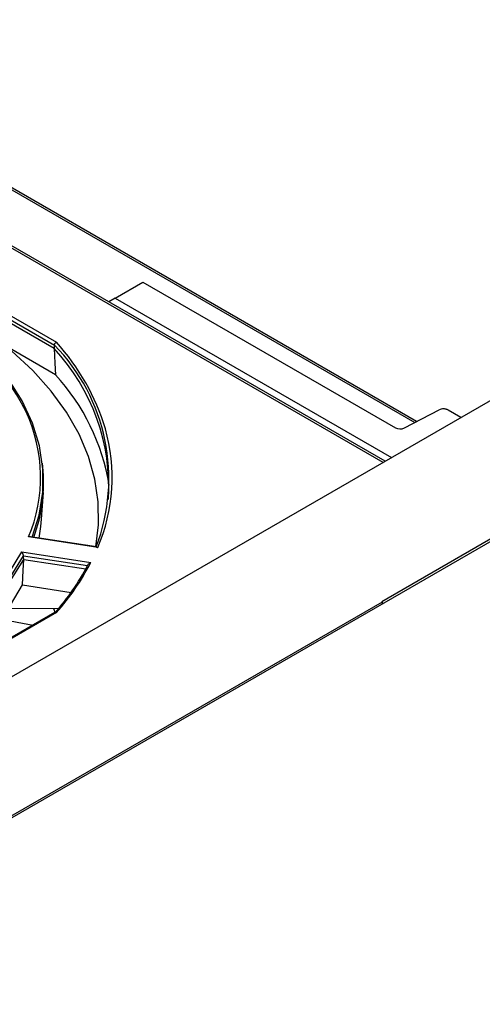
# Model space of a CAD drawing. Header units: inches. Extents: x -287 to -97, y 229 to 474.
# Tile 13 of 17: x -190 to -162, y 405 to 465. Entities that reach past the tile are written whole.
import ezdxf

# ---------------------------------------------------------------- set-up
doc = ezdxf.new("R2010")
doc.units = ezdxf.units.IN
doc.header["$MEASUREMENT"] = 0

# ---------------------------------------------------------------- blocks, each defined once
blk = doc.blocks.new('block 25')
at = {"color": 7, "lineweight": 25}
blk.add_lwpolyline([(-187.942, 428.668), (-202.012, 420.546)], dxfattribs=at)
blk = doc.blocks.new('block 58')
at = {"color": 7, "lineweight": 25}
blk.add_lwpolyline([(-185.4, 432.675), (-189.436, 433.299)], dxfattribs=at)
blk = doc.blocks.new('block 63')
at = {"color": 7, "lineweight": 25}
blk.add_lwpolyline([(-188.685, 437.582), (-188.707, 437.789)], dxfattribs=at)
blk = doc.blocks.new('block 64')
at = {"color": 7, "lineweight": 25}
blk.add_lwpolyline([(-188.755, 434.376), (-188.651, 436.007)], dxfattribs=at)
blk = doc.blocks.new('block 75')
at = {"color": 7, "lineweight": 25}
blk.add_lwpolyline([(-167.806, 437.906), (-214.51, 464.868)], dxfattribs=at)
blk = doc.blocks.new('block 100')
at = {"color": 7, "lineweight": 25}
blk.add_lwpolyline([(-165.875, 440.333), (-196.332, 457.915)], dxfattribs=at)
blk = doc.blocks.new('block 160')
at = {"color": 7, "lineweight": 25}
blk.add_lwpolyline([(-107.573, 413.961), (-177.812, 373.413)], dxfattribs=at)
blk = doc.blocks.new('block 195')
at = {"color": 7, "lineweight": 25}
blk.add_lwpolyline([(-107.686, 414.157), (-177.926, 373.609)], dxfattribs=at)
blk = doc.blocks.new('block 198')
at = {"color": 7, "lineweight": 25}
blk.add_lwpolyline([(-150.848, 439.074), (-221.087, 398.526)], dxfattribs=at)
blk = doc.blocks.new('block 245')
at = {"color": 7, "lineweight": 25}
blk.add_lwpolyline([(-157.827, 435.211), (-168.01, 429.333)], dxfattribs=at)
blk = doc.blocks.new('block 246')
at = {"color": 7, "lineweight": 25}
blk.add_lwpolyline([(-168.01, 429.333), (-167.979, 429.315)], dxfattribs=at)
blk = doc.blocks.new('block 247')
at = {"color": 7, "lineweight": 25}
blk.add_lwpolyline([(-167.979, 429.315), (-204.183, 408.415)], dxfattribs=at)
blk = doc.blocks.new('block 251')
at = {"color": 7, "lineweight": 25}
blk.add_lwpolyline([(-228.536, 402.847), (-158.333, 443.374)], dxfattribs=at)
blk = doc.blocks.new('block 307')
at = {"color": 7, "lineweight": 25}
blk.add_lwpolyline([(-184.271, 447.863), (-167.414, 438.132)], dxfattribs=at)
blk = doc.blocks.new('block 308')
at = {"color": 7, "lineweight": 25}
blk.add_lwpolyline([(-184.271, 447.863), (-182.574, 448.843)], dxfattribs=at)
blk = doc.blocks.new('block 309')
at = {"color": 7, "lineweight": 25}
blk.add_lwpolyline([(-182.574, 448.843), (-167.173, 439.952)], dxfattribs=at)
blk = doc.blocks.new('block 310')
at = {"color": 7, "lineweight": 25}
blk.add_open_spline([(-167.173, 439.952), (-167.001, 439.864), (-166.797, 439.861), (-166.622, 439.944)], degree=3, dxfattribs=at)
blk = doc.blocks.new('block 311')
at = {"color": 7, "lineweight": 25}
blk.add_lwpolyline([(-166.622, 439.944), (-164.507, 441.043)], dxfattribs=at)
blk = doc.blocks.new('block 312')
at = {"color": 7, "lineweight": 25}
blk.add_open_spline([(-163.957, 441.035), (-163.972, 441.043), (-163.987, 441.051), (-164.004, 441.059), (-164.02, 441.065), (-164.037, 441.072), (-164.054, 441.077), (-164.072, 441.082), (-164.09, 441.087), (-164.109, 441.091), (-164.128, 441.094), (-164.147, 441.097), (-164.167, 441.099), (-164.188, 441.101), (-164.208, 441.102), (-164.229, 441.103), (-164.28, 441.103), (-164.332, 441.1), (-164.378, 441.089), (-164.425, 441.079), (-164.466, 441.061), (-164.507, 441.043)], degree=3, knots=[0, 0, 0, 0, 1, 1, 1, 2, 2, 2, 3, 3, 3, 4, 4, 4, 5, 5, 5, 6, 6, 6, 7, 7, 7, 7], dxfattribs=at)
blk = doc.blocks.new('block 313')
at = {"color": 7, "lineweight": 25}
blk.add_lwpolyline([(-163.171, 440.581), (-163.957, 441.035)], dxfattribs=at)
blk = doc.blocks.new('block 328')
at = {"color": 7, "lineweight": 25}
blk.add_lwpolyline([(-167.979, 429.315), (-167.979, 429.184)], dxfattribs=at)
blk = doc.blocks.new('block 411')
at = {"color": 7, "lineweight": 25}
blk.add_lwpolyline([(-187.849, 428.668), (-201.931, 420.539)], dxfattribs=at)
blk = doc.blocks.new('block 412')
at = {"color": 7, "lineweight": 25}
blk.add_open_spline([(-187.849, 428.668), (-187.03, 429.596), (-186.326, 430.621), (-185.755, 431.72)], degree=3, dxfattribs=at)
blk = doc.blocks.new('block 413')
at = {"color": 7, "lineweight": 25}
blk.add_lwpolyline([(-189.971, 432.372), (-185.755, 431.72)], dxfattribs=at)
blk = doc.blocks.new('block 414')
at = {"color": 7, "lineweight": 25}
blk.add_lwpolyline([(-208.348, 421.764), (-206.216, 422.189), (-204.152, 422.714), (-202.17, 423.336), (-200.283, 424.049), (-198.503, 424.849), (-196.844, 425.731), (-195.316, 426.689), (-193.93, 427.716), (-192.694, 428.806), (-191.618, 429.95), (-190.708, 431.142), (-189.971, 432.372)], dxfattribs=at)
blk = doc.blocks.new('block 417')
at = {"color": 7, "lineweight": 25}
blk.add_lwpolyline([(-194.311, 448.91), (-187.85, 445.18)], dxfattribs=at)
blk = doc.blocks.new('block 419')
at = {"color": 7, "lineweight": 25}
blk.add_open_spline([(-189.702, 440.92), (-191.166, 443.805), (-193.453, 446.191), (-196.274, 447.777)], degree=3, dxfattribs=at)
blk = doc.blocks.new('block 420')
at = {"color": 7, "lineweight": 25}
blk.add_lwpolyline([(-185.331, 432.633), (-189.548, 433.285)], dxfattribs=at)
blk = doc.blocks.new('block 421')
at = {"color": 7, "lineweight": 25}
blk.add_open_spline([(-184.869, 439.892), (-185.459, 441.853), (-186.477, 443.659), (-187.85, 445.18)], degree=3, dxfattribs=at)
blk = doc.blocks.new('block 584')
at = {"color": 7, "lineweight": 25}
blk.add_lwpolyline([(-185.457, 432.683), (-185.29, 434.019), (-185.302, 435.422), (-185.504, 436.82), (-185.895, 438.205), (-186.473, 439.568), (-187.235, 440.901), (-188.176, 442.195), (-189.289, 443.442), (-190.569, 444.635), (-190.922, 444.931)], dxfattribs=at)
blk = doc.blocks.new('block 709')
at = {"color": 7, "lineweight": 25}
blk.add_lwpolyline([(-208.154, 421.582), (-205.849, 422.055), (-203.625, 422.645), (-201.501, 423.346), (-199.492, 424.152), (-197.616, 425.059), (-195.885, 426.057), (-194.315, 427.141), (-192.918, 428.3), (-191.704, 429.527), (-190.683, 430.81), (-189.864, 432.141)], dxfattribs=at)
blk = doc.blocks.new('block 710')
at = {"color": 7, "lineweight": 25}
blk.add_open_spline([(-189.864, 432.141), (-189.864, 432.15), (-189.865, 432.158), (-189.867, 432.167), (-189.868, 432.177), (-189.871, 432.187), (-189.874, 432.197), (-189.877, 432.207), (-189.88, 432.218), (-189.884, 432.228), (-189.888, 432.24), (-189.893, 432.251), (-189.898, 432.262), (-189.903, 432.272), (-189.908, 432.282), (-189.913, 432.291), (-189.919, 432.302), (-189.925, 432.313), (-189.932, 432.322), (-189.937, 432.33), (-189.942, 432.338), (-189.948, 432.345), (-189.956, 432.355), (-189.963, 432.364), (-189.971, 432.372)], degree=3, knots=[0, 0, 0, 0, 1, 1, 1, 2, 2, 2, 3, 3, 3, 4, 4, 4, 5, 5, 5, 6, 6, 6, 7, 7, 7, 8, 8, 8, 8], dxfattribs=at)
blk = doc.blocks.new('block 711')
at = {"color": 7, "lineweight": 25}
blk.add_lwpolyline([(-189.849, 431.918), (-189.857, 432.043), (-189.864, 432.141)], dxfattribs=at)
blk = doc.blocks.new('block 712')
at = {"color": 7, "lineweight": 25}
blk.add_lwpolyline([(-208.127, 421.366), (-205.824, 421.84), (-203.603, 422.43), (-201.481, 423.13), (-199.474, 423.937), (-197.599, 424.842), (-195.87, 425.841), (-194.301, 426.923), (-192.904, 428.081), (-191.691, 429.306), (-190.669, 430.589), (-189.849, 431.918)], dxfattribs=at)
blk = doc.blocks.new('block 714')
at = {"color": 7, "lineweight": 25}
blk.add_lwpolyline([(-189.919, 430.359), (-189.88, 431.231), (-189.849, 431.918)], dxfattribs=at)
blk = doc.blocks.new('block 715')
at = {"color": 7, "lineweight": 25}
blk.add_lwpolyline([(-207.384, 419.936), (-206.13, 420.201), (-204.074, 420.727), (-202.098, 421.349), (-200.218, 422.061), (-198.444, 422.86), (-196.79, 423.74), (-195.265, 424.695), (-193.882, 425.719), (-192.647, 426.805), (-191.571, 427.945), (-190.659, 429.132), (-189.919, 430.359)], dxfattribs=at)
blk = doc.blocks.new('block 716')
at = {"color": 7, "lineweight": 25}
blk.add_open_spline([(-187.941, 428.668), (-187.941, 428.669), (-187.94, 428.669), (-187.939, 428.67), (-187.93, 428.678), (-187.917, 428.679), (-187.905, 428.679), (-187.896, 428.679), (-187.888, 428.679), (-187.88, 428.677), (-187.87, 428.675), (-187.86, 428.672), (-187.849, 428.668)], degree=3, knots=[0, 0, 0, 0, 1, 1, 1, 2, 2, 2, 3, 3, 3, 4, 4, 4, 4], dxfattribs=at)
blk = doc.blocks.new('block 758')
at = {"color": 7, "lineweight": 25}
blk.add_lwpolyline([(-191.338, 428.287), (-189.281, 427.896)], dxfattribs=at)
blk = doc.blocks.new('block 871')
at = {"color": 7, "lineweight": 25}
blk.add_open_spline([(-187.918, 428.675), (-187.156, 429.55), (-186.497, 430.511), (-185.955, 431.537)], degree=3, dxfattribs=at)
blk = doc.blocks.new('block 872')
at = {"color": 7, "lineweight": 25}
blk.add_open_spline([(-185.955, 431.537), (-185.953, 431.545), (-185.951, 431.553), (-185.948, 431.561), (-185.945, 431.57), (-185.941, 431.579), (-185.936, 431.588), (-185.93, 431.597), (-185.923, 431.606), (-185.916, 431.615), (-185.908, 431.625), (-185.899, 431.634), (-185.89, 431.642), (-185.881, 431.65), (-185.872, 431.658), (-185.862, 431.665), (-185.851, 431.673), (-185.839, 431.681), (-185.828, 431.688), (-185.818, 431.694), (-185.808, 431.699), (-185.798, 431.703), (-185.784, 431.71), (-185.77, 431.715), (-185.755, 431.72)], degree=3, knots=[0, 0, 0, 0, 1, 1, 1, 2, 2, 2, 3, 3, 3, 4, 4, 4, 5, 5, 5, 6, 6, 6, 7, 7, 7, 8, 8, 8, 8], dxfattribs=at)
blk = doc.blocks.new('block 893')
at = {"color": 7, "lineweight": 25}
blk.add_lwpolyline([(-187.707, 428.925), (-190.827, 428.893)], dxfattribs=at)
blk = doc.blocks.new('block 908')
at = {"color": 7, "lineweight": 25}
blk.add_lwpolyline([(-189.864, 432.141), (-185.955, 431.537)], dxfattribs=at)
blk = doc.blocks.new('block 910')
at = {"color": 7, "lineweight": 25}
blk.add_lwpolyline([(-189.849, 431.918), (-186.063, 431.333)], dxfattribs=at)
blk = doc.blocks.new('block 913')
at = {"color": 7, "lineweight": 25}
blk.add_lwpolyline([(-189.919, 430.359), (-186.958, 429.901)], dxfattribs=at)
blk = doc.blocks.new('block 943')
at = {"color": 7, "lineweight": 25}
blk.add_open_spline([(-189.436, 433.297), (-189.45, 433.299), (-189.463, 433.301), (-189.478, 433.3), (-189.5, 433.299), (-189.524, 433.292), (-189.548, 433.285)], degree=3, knots=[0, 0, 0, 0, 1, 1, 1, 2, 2, 2, 2], dxfattribs=at)
blk = doc.blocks.new('block 944')
at = {"color": 7, "lineweight": 25}
blk.add_open_spline([(-185.4, 432.672), (-185.391, 432.671), (-185.383, 432.67), (-185.374, 432.665), (-185.36, 432.659), (-185.346, 432.646), (-185.331, 432.633)], degree=3, knots=[0, 0, 0, 0, 1, 1, 1, 2, 2, 2, 2], dxfattribs=at)
blk = doc.blocks.new('block 969')
at = {"color": 7, "lineweight": 25}
blk.add_open_spline([(-185.427, 432.679), (-183.796, 436.934), (-184.793, 441.749), (-187.98, 445.006)], degree=3, dxfattribs=at)
blk = doc.blocks.new('block 970')
at = {"color": 7, "lineweight": 25}
blk.add_open_spline([(-187.98, 445.006), (-187.979, 445.014), (-187.978, 445.022), (-187.976, 445.03), (-187.974, 445.038), (-187.972, 445.047), (-187.968, 445.056), (-187.965, 445.064), (-187.96, 445.073), (-187.956, 445.082), (-187.951, 445.09), (-187.945, 445.099), (-187.939, 445.108), (-187.929, 445.121), (-187.917, 445.134), (-187.905, 445.144), (-187.887, 445.159), (-187.868, 445.169), (-187.85, 445.18)], degree=3, knots=[0, 0, 0, 0, 1, 1, 1, 2, 2, 2, 3, 3, 3, 4, 4, 4, 5, 5, 5, 6, 6, 6, 6], dxfattribs=at)
blk = doc.blocks.new('block 985')
at = {"color": 7, "lineweight": 25}
blk.add_open_spline([(-184.682, 435.572), (-184.468, 438.971), (-185.669, 442.307), (-187.999, 444.791)], degree=3, dxfattribs=at)
blk = doc.blocks.new('block 986')
at = {"color": 7, "lineweight": 25}
blk.add_lwpolyline([(-187.98, 445.006), (-187.991, 444.885), (-187.999, 444.791)], dxfattribs=at)
blk = doc.blocks.new('block 987')
at = {"color": 7, "lineweight": 25}
blk.add_lwpolyline([(-187.999, 444.791), (-187.95, 443.896), (-187.913, 443.193)], dxfattribs=at)
blk = doc.blocks.new('block 988')
at = {"color": 7, "lineweight": 25}
blk.add_open_spline([(-184.633, 436.457), (-185.053, 438.972), (-186.192, 441.312), (-187.913, 443.193)], degree=3, dxfattribs=at)
blk = doc.blocks.new('block 1010')
at = {"color": 7, "lineweight": 25}
blk.add_lwpolyline([(-189.337, 433.284), (-188.915, 434.621), (-188.687, 436.027), (-188.676, 437.44), (-188.882, 438.847), (-189.303, 440.239), (-189.937, 441.603), (-190.777, 442.93), (-191.817, 444.208), (-193.05, 445.428), (-194.465, 446.58), (-196.052, 447.655)], dxfattribs=at)
blk = doc.blocks.new('block 1016')
at = {"color": 7, "lineweight": 25}
blk.add_open_spline([(-189.24, 433.269), (-188.721, 434.644), (-188.531, 436.121), (-188.685, 437.582)], degree=3, dxfattribs=at)
blk = doc.blocks.new('block 1017')
at = {"color": 7, "lineweight": 25}
blk.add_lwpolyline([(-188.904, 433.217), (-188.796, 433.924), (-188.755, 434.376)], dxfattribs=at)
blk = doc.blocks.new('block 1059')
at = {"color": 7, "lineweight": 25}
blk.add_lwpolyline([(-188.038, 428.921), (-187.934, 428.651)], dxfattribs=at)
blk = doc.blocks.new('block 1073')
at = {"color": 7, "lineweight": 25}
blk.add_lwpolyline([(-184.271, 447.863), (-184.663, 447.637)], dxfattribs=at)
blk = doc.blocks.new('block 1145')
at = {"color": 7, "lineweight": 25}
blk.add_lwpolyline([(-194.311, 448.66), (-187.98, 445.006)], dxfattribs=at)
blk = doc.blocks.new('block 1149')
at = {"color": 7, "lineweight": 25}
blk.add_lwpolyline([(-187.999, 444.791), (-194.311, 448.435)], dxfattribs=at)
blk = doc.blocks.new('block 1155')
at = {"color": 7, "lineweight": 25}
blk.add_lwpolyline([(-187.913, 443.193), (-194.311, 446.887)], dxfattribs=at)
blk = doc.blocks.new('block 1386')
at = {"color": 253, "lineweight": 25}
blk.add_lwpolyline([(-167.923, 437.838), (-214.709, 464.847)], dxfattribs=at)
blk = doc.blocks.new('block 1389')
at = {"color": 253, "lineweight": 25}
blk.add_open_spline([(-189.548, 433.285), (-188.527, 435.739), (-188.583, 438.509), (-189.702, 440.92)], degree=3, dxfattribs=at)
blk = doc.blocks.new('block 1390')
at = {"color": 253, "lineweight": 25}
blk.add_open_spline([(-185.331, 432.633), (-184.351, 434.928), (-184.188, 437.491), (-184.869, 439.892)], degree=3, dxfattribs=at)
blk = doc.blocks.new('block 1461')
at = {"color": 253, "lineweight": 25}
blk.add_lwpolyline([(-196.517, 457.904), (-165.983, 440.276)], dxfattribs=at)

msp = doc.modelspace()

# ---------------------------------------------------------------- block references
for name in ['block 1386', 'block 75', 'block 1461', 'block 100', 'block 417', 'block 1145', 'block 308', 'block 309', 'block 1149', 'block 1073', 'block 307', 'block 419', 'block 1010', 'block 1155', 'block 584', 'block 986', 'block 970', 'block 969', 'block 421', 'block 985', 'block 987', 'block 251', 'block 988', 'block 1389', 'block 311', 'block 312', 'block 313', 'block 1390', 'block 310', 'block 198', 'block 63', 'block 1016', 'block 64', 'block 245', 'block 1017', 'block 943', 'block 420', 'block 58', 'block 414', 'block 413', 'block 710', 'block 944', 'block 709', 'block 712', 'block 714', 'block 711', 'block 908', 'block 910', 'block 412', 'block 872', 'block 871', 'block 715', 'block 913', 'block 247', 'block 246', 'block 328', 'block 25', 'block 411', 'block 893', 'block 1059', 'block 716', 'block 758', 'block 195', 'block 160']:
    msp.add_blockref(name, (0, 0))

doc.saveas('drawing.dxf')
